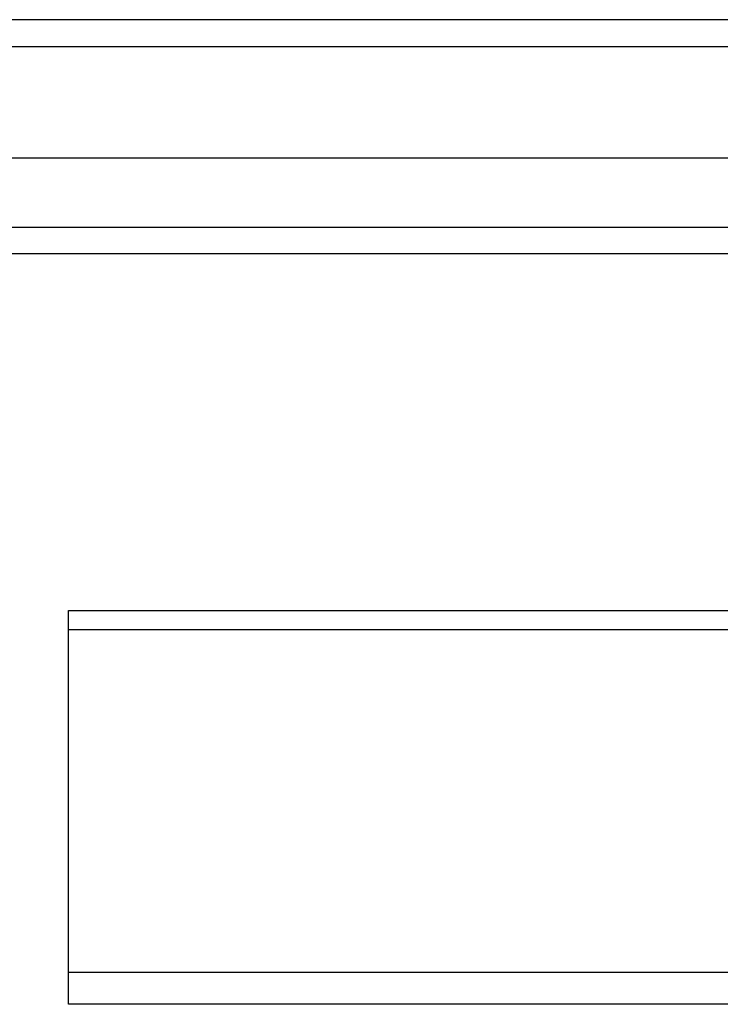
# Model space of a CAD drawing. Header units: inches. Extents: x 24 to 60, y 11.7 to 31.9.
# Tile 26 of 58: x 31.3 to 33.9, y 27.2 to 30.8. Entities that reach past the tile are written whole.
import ezdxf

# ---------------------------------------------------------------- set-up
doc = ezdxf.new("R2010")
doc.units = ezdxf.units.IN
doc.header["$MEASUREMENT"] = 0
doc.layers.add('Visible Edges(ANSI)', color=7, linetype='Continuous', lineweight=25)
doc.layers.add('Visible Tangent Edges(ANSI)', color=7, linetype='Continuous', lineweight=25)

msp = doc.modelspace()

# ---------------------------------------------------------------- linework, layer by layer
at = {"layer": 'Visible Edges(ANSI)'}
for p, q in [((59.9279, 30.8006), (24.1259, 30.8006)), ((59.3183, 30.2887), (24.7356, 30.2887)), ((59.1298, 29.9344), (24.9241, 29.9344)), ((31.5269, 28.545), (31.5269, 28.6147)), ((31.5269, 28.6147), (58.5269, 28.6147)), ((31.5269, 27.2754), (31.5269, 28.545)), ((31.5269, 27.1581), (31.5269, 27.2754)), ((58.5269, 27.1581), (31.5269, 27.1581))]:
    msp.add_line(p, q, dxfattribs=at)
at = {"layer": 'Visible Tangent Edges(ANSI)'}
for p, q in [((24.1259, 30.7016), (59.9279, 30.7016)), ((24.7941, 30.0334), (59.2598, 30.0334)), ((31.5269, 28.545), (58.5269, 28.545)), ((58.5269, 27.2754), (31.5269, 27.2754))]:
    msp.add_line(p, q, dxfattribs=at)

doc.saveas('drawing.dxf')
